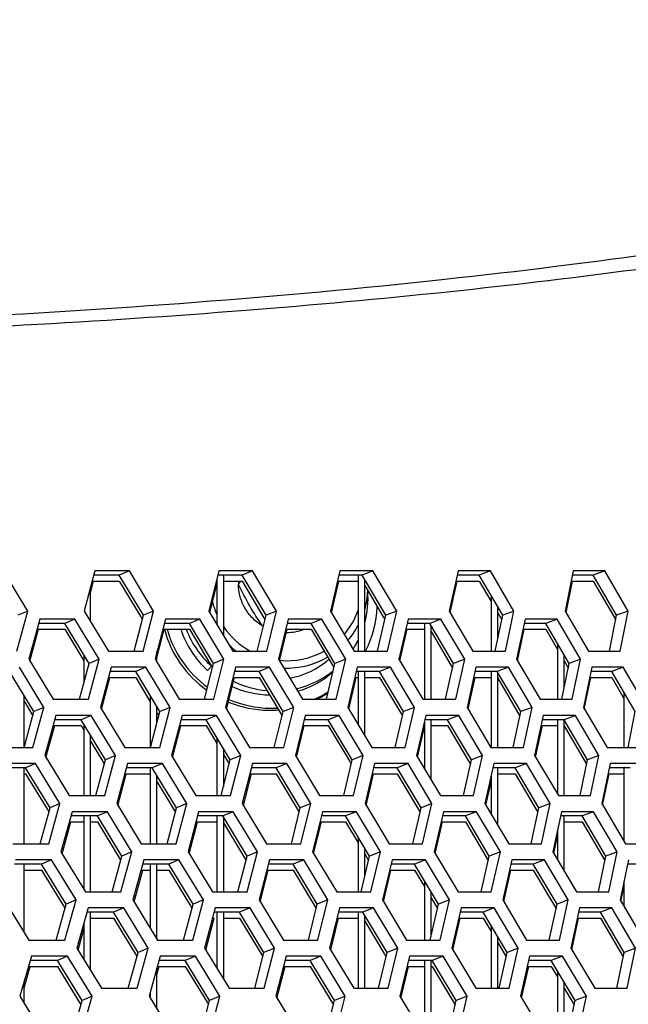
# Model space of a CAD drawing. Header units: millimetres. Extents: x 0 to 420, y 0 to 297.
# Tile 86 of 256: x 146.95 to 150.61, y 91.58 to 97.5. Entities that reach past the tile are written whole.
import ezdxf

# ---------------------------------------------------------------- set-up
doc = ezdxf.new("R2010")
doc.units = ezdxf.units.MM
doc.header["$LTSCALE"] = 23.1
doc.layers.get('0').update_dxf_attribs({"linetype": 'CONTINUOUS'})

msp = doc.modelspace()

# ---------------------------------------------------------------- linework, layer by layer
at = {"color": 3, "linetype": 'CONTINUOUS'}
for p, q in [((146.9986, 93.9467), (146.8522, 94.1882)), ((147.401, 94.1882), (147.3369, 93.9467)), ((147.6098, 94.1882), (147.401, 94.1882)), ((147.7553, 93.9467), (147.6098, 94.1882)), ((148.1467, 94.1882), (148.0863, 93.9467)), ((148.3509, 94.1882), (148.1467, 94.1882)), ((148.4953, 93.9467), (148.3509, 94.1882)), ((148.8755, 94.1882), (148.8187, 93.9467)), ((149.0749, 94.1882), (148.8755, 94.1882)), ((149.2182, 93.9467), (149.0749, 94.1882)), ((149.5868, 94.1882), (149.5338, 93.9467)), ((149.7813, 94.1882), (149.5868, 94.1882)), ((149.9233, 93.9467), (149.7813, 94.1882)), ((150.2802, 94.1882), (150.2309, 93.9467)), ((150.4696, 94.1882), (150.2802, 94.1882)), ((150.6103, 93.9467), (150.4696, 94.1882)), ((147.3752, 94.055), (147.3942, 94.1265)), ((148.0926, 93.9362), (148.1352, 94.1064)), ((148.8248, 93.9366), (148.8694, 94.1265)), ((149.5396, 93.937), (149.5812, 94.1265)), ((150.2364, 93.9374), (150.275, 94.1265)), ((146.9323, 93.7053), (146.9986, 93.9467)), ((147.3369, 93.9467), (147.483, 93.7053)), ((147.6926, 93.7053), (147.7553, 93.9467)), ((148.0863, 93.9467), (148.2314, 93.7053)), ((148.4362, 93.7053), (148.4953, 93.9467)), ((148.8187, 93.9467), (148.9627, 93.7053)), ((149.1628, 93.7053), (149.2182, 93.9467)), ((149.5338, 93.9467), (149.6766, 93.7053)), ((149.8717, 93.7053), (149.9233, 93.9467)), ((150.2309, 93.9467), (150.3724, 93.7053)), ((150.5624, 93.7053), (150.6103, 93.9467)), ((147.0704, 93.8984), (147.0043, 93.657)), ((147.2819, 93.8984), (147.0704, 93.8984)), ((147.4281, 93.657), (147.2819, 93.8984)), ((147.8259, 93.8984), (147.7635, 93.657)), ((148.0329, 93.8984), (147.8259, 93.8984)), ((148.1781, 93.657), (148.0329, 93.8984)), ((148.5648, 93.8984), (148.506, 93.657)), ((148.767, 93.8984), (148.5648, 93.8984)), ((148.9111, 93.657), (148.767, 93.8984)), ((149.2865, 93.8984), (149.2313, 93.657)), ((149.4838, 93.8984), (149.2865, 93.8984)), ((149.6267, 93.657), (149.4838, 93.8984)), ((149.9904, 93.8984), (149.939, 93.657)), ((150.1827, 93.8984), (149.9904, 93.8984)), ((150.3243, 93.657), (150.1827, 93.8984)), ((147.0111, 93.6458), (147.0633, 93.8367)), ((147.7752, 93.6664), (147.8193, 93.8367)), ((148.5122, 93.6466), (148.5585, 93.8367)), ((149.2373, 93.647), (149.2806, 93.8367)), ((149.9446, 93.6474), (149.9849, 93.8367)), ((147.483, 93.7053), (147.6926, 93.7053)), ((148.2314, 93.7053), (148.4362, 93.7053)), ((148.9627, 93.7053), (149.1628, 93.7053)), ((149.6766, 93.7053), (149.8717, 93.7053)), ((150.3724, 93.7053), (150.5624, 93.7053)), ((147.0043, 93.657), (147.1511, 93.4155)), ((147.3633, 93.4155), (147.4281, 93.657)), ((147.7635, 93.657), (147.9093, 93.4155)), ((148.1169, 93.4155), (148.1781, 93.657)), ((148.506, 93.657), (148.6508, 93.4155)), ((148.8537, 93.4155), (148.9111, 93.657)), ((149.2313, 93.657), (149.3749, 93.4155)), ((149.573, 93.4155), (149.6267, 93.657)), ((149.939, 93.657), (150.0813, 93.4155)), ((150.2743, 93.4155), (150.3243, 93.657)), ((147.0952, 93.3672), (146.9483, 93.6087)), ((147.4994, 93.6087), (147.4349, 93.3672)), ((147.7091, 93.6087), (147.4994, 93.6087)), ((147.855, 93.3672), (147.7091, 93.6087)), ((148.2483, 93.6087), (148.1874, 93.3672)), ((148.4533, 93.6087), (148.2483, 93.6087)), ((148.5982, 93.3672), (148.4533, 93.6087)), ((148.9802, 93.6087), (148.923, 93.3672)), ((149.1804, 93.6087), (148.9802, 93.6087)), ((149.3241, 93.3672), (149.1804, 93.6087)), ((149.6945, 93.6087), (149.641, 93.3672)), ((149.8898, 93.6087), (149.6945, 93.6087)), ((150.0322, 93.3672), (149.8898, 93.6087)), ((150.3908, 93.6087), (150.3411, 93.3672)), ((150.581, 93.6087), (150.3908, 93.6087)), ((150.7221, 93.3672), (150.581, 93.6087)), ((147.4416, 93.3562), (147.4925, 93.5469)), ((148.1938, 93.3566), (148.2418, 93.5469)), ((148.9291, 93.357), (148.9741, 93.5469)), ((149.6468, 93.3574), (149.6888, 93.5469)), ((150.3466, 93.3578), (150.3855, 93.5469)), ((147.1511, 93.4155), (147.3633, 93.4155)), ((147.9093, 93.4155), (148.1169, 93.4155)), ((148.6508, 93.4155), (148.8537, 93.4155)), ((149.3749, 93.4155), (149.573, 93.4155)), ((150.0813, 93.4155), (150.2743, 93.4155)), ((147.0284, 93.1257), (147.0952, 93.3672)), ((147.1672, 93.3189), (147.1007, 93.0774)), ((147.3796, 93.3189), (147.1672, 93.3189)), ((147.5262, 93.0774), (147.3796, 93.3189)), ((147.4349, 93.3672), (147.5814, 93.1257)), ((147.7919, 93.1257), (147.855, 93.3672)), ((147.926, 93.3189), (147.863, 93.0774)), ((148.1338, 93.3189), (147.926, 93.3189)), ((148.2794, 93.0774), (148.1338, 93.3189)), ((148.1874, 93.3672), (148.3329, 93.1257)), ((148.5387, 93.1257), (148.5982, 93.3672)), ((148.6679, 93.3189), (148.6087, 93.0774)), ((148.871, 93.3189), (148.6679, 93.3189)), ((149.0155, 93.0774), (148.871, 93.3189)), ((148.923, 93.3672), (149.0674, 93.1257)), ((149.2683, 93.1257), (149.3241, 93.3672)), ((149.3926, 93.3189), (149.3371, 93.0774)), ((149.5908, 93.3189), (149.3926, 93.3189)), ((149.7341, 93.0774), (149.5908, 93.3189)), ((149.641, 93.3672), (149.7842, 93.1257)), ((149.9802, 93.1257), (150.0322, 93.3672)), ((150.0995, 93.3189), (150.0477, 93.0774)), ((150.2927, 93.3189), (150.0995, 93.3189)), ((150.4347, 93.0774), (150.2927, 93.3189)), ((150.3411, 93.3672), (150.483, 93.1257)), ((147.1075, 93.0662), (147.1601, 93.2572)), ((147.8696, 93.0666), (147.9192, 93.2572)), ((148.615, 93.067), (148.6616, 93.2572)), ((150.0534, 93.0678), (150.094, 93.2572)), ((149.3431, 93.0674), (149.3852, 93.2507)), ((146.8134, 93.1257), (147.0284, 93.1257)), ((147.1007, 93.0774), (147.2479, 92.8359)), ((147.461, 92.8359), (147.5262, 93.0774)), ((147.5814, 93.1257), (147.7919, 93.1257)), ((147.863, 93.0774), (148.0093, 92.8359)), ((148.2178, 92.8359), (148.2794, 93.0774)), ((148.3329, 93.1257), (148.5387, 93.1257)), ((148.6087, 93.0774), (148.7539, 92.8359)), ((148.9577, 92.8359), (149.0155, 93.0774)), ((149.0674, 93.1257), (149.2683, 93.1257)), ((149.3371, 93.0774), (149.4811, 92.8359)), ((149.68, 92.8359), (149.7341, 93.0774)), ((149.7842, 93.1257), (149.9802, 93.1257)), ((150.0477, 93.0774), (150.1905, 92.8359)), ((150.3843, 92.8359), (150.4347, 93.0774)), ((150.483, 93.1257), (150.6738, 93.1257)), ((147.0444, 93.0291), (146.8293, 93.0291)), ((147.1917, 92.7876), (147.0444, 93.0291)), ((147.5978, 93.0291), (147.5329, 92.7876)), ((147.8084, 93.0291), (147.5978, 93.0291)), ((147.9548, 92.7876), (147.8084, 93.0291)), ((148.3499, 93.0291), (148.2886, 92.7876)), ((148.5558, 93.0291), (148.3499, 93.0291)), ((148.7011, 92.7876), (148.5558, 93.0291)), ((149.0848, 93.0291), (149.0272, 92.7876)), ((149.2859, 93.0291), (149.0848, 93.0291)), ((149.43, 92.7876), (149.2859, 93.0291)), ((149.8022, 93.0291), (149.7483, 92.7876)), ((149.9983, 93.0291), (149.8022, 93.0291)), ((150.1411, 92.7876), (149.9983, 93.0291)), ((150.5014, 93.0291), (150.4513, 92.7876)), ((150.6924, 93.0291), (150.5014, 93.0291)), ((147.5396, 92.7766), (147.5909, 92.9674)), ((148.295, 92.777), (148.3433, 92.9674)), ((149.0333, 92.7774), (149.0787, 92.9674)), ((150.4569, 92.7782), (150.4961, 92.9674)), ((149.7541, 92.7778), (149.7852, 92.917)), ((147.1245, 92.5461), (147.1917, 92.7876)), ((147.2479, 92.8359), (147.461, 92.8359)), ((147.5329, 92.7876), (147.6799, 92.5461)), ((147.8912, 92.5461), (147.9548, 92.7876)), ((148.0093, 92.8359), (148.2178, 92.8359)), ((148.2886, 92.7876), (148.4345, 92.5461)), ((148.6411, 92.5461), (148.7011, 92.7876)), ((148.7539, 92.8359), (148.9577, 92.8359)), ((149.0272, 92.7876), (149.172, 92.5461)), ((149.3738, 92.5461), (149.43, 92.7876)), ((149.4811, 92.8359), (149.68, 92.8359)), ((149.7483, 92.7876), (149.8919, 92.5461)), ((150.0887, 92.5461), (150.1411, 92.7876)), ((150.1905, 92.8359), (150.3843, 92.8359)), ((150.4513, 92.7876), (150.5936, 92.5461)), ((147.264, 92.7393), (147.197, 92.4978)), ((147.4773, 92.7393), (147.264, 92.7393)), ((147.6244, 92.4978), (147.4773, 92.7393)), ((148.026, 92.7393), (147.9626, 92.4978)), ((148.2346, 92.7393), (148.026, 92.7393)), ((148.3807, 92.4978), (148.2346, 92.7393)), ((148.7711, 92.7393), (148.7114, 92.4978)), ((148.975, 92.7393), (148.7711, 92.7393)), ((149.1199, 92.4978), (148.975, 92.7393)), ((149.4988, 92.7393), (149.4429, 92.4978)), ((149.6978, 92.7393), (149.4988, 92.7393)), ((149.8415, 92.4978), (149.6978, 92.7393)), ((150.2087, 92.7393), (150.1565, 92.4978)), ((150.4026, 92.7393), (150.2087, 92.7393)), ((150.545, 92.4978), (150.4026, 92.7393)), ((147.2039, 92.4866), (147.2569, 92.6776)), ((147.9692, 92.487), (148.0192, 92.6776)), ((148.7177, 92.4874), (148.7647, 92.6776)), ((149.4489, 92.4878), (149.4928, 92.6776)), ((146.9086, 92.5461), (147.1245, 92.5461)), ((147.6799, 92.5461), (147.8912, 92.5461)), ((148.4345, 92.5461), (148.6411, 92.5461)), ((149.172, 92.5461), (149.3738, 92.5461)), ((149.8919, 92.5461), (150.0887, 92.5461)), ((150.1622, 92.4882), (150.1852, 92.5947)), ((150.5936, 92.5461), (150.7852, 92.5461)), ((147.197, 92.4978), (147.3447, 92.2564)), ((147.5588, 92.2564), (147.6244, 92.4978)), ((147.9626, 92.4978), (148.1093, 92.2564)), ((148.3187, 92.2564), (148.3807, 92.4978)), ((148.7114, 92.4978), (148.857, 92.2564)), ((149.0616, 92.2564), (149.1199, 92.4978)), ((149.4429, 92.4978), (149.5873, 92.2564)), ((149.787, 92.2564), (149.8415, 92.4978)), ((150.1565, 92.4978), (150.2996, 92.2564)), ((150.4942, 92.2564), (150.545, 92.4978)), ((147.1405, 92.4495), (146.9245, 92.4495)), ((147.2883, 92.2081), (147.1405, 92.4495)), ((147.6963, 92.4495), (147.6309, 92.2081)), ((147.9077, 92.4495), (147.6963, 92.4495)), ((148.0545, 92.2081), (147.9077, 92.4495)), ((148.4514, 92.4495), (148.3897, 92.2081)), ((148.6582, 92.4495), (148.4514, 92.4495)), ((148.8039, 92.2081), (148.6582, 92.4495)), ((149.1895, 92.4495), (149.1314, 92.2081)), ((149.3914, 92.4495), (149.1895, 92.4495)), ((149.5359, 92.2081), (149.3914, 92.4495)), ((149.9098, 92.4495), (149.8556, 92.2081)), ((150.1067, 92.4495), (149.9098, 92.4495)), ((150.25, 92.2081), (150.1067, 92.4495)), ((150.612, 92.4495), (150.5615, 92.2081)), ((147.6376, 92.197), (147.6893, 92.3878)), ((148.3962, 92.1974), (148.4449, 92.3878)), ((149.1376, 92.1978), (149.1833, 92.3878)), ((149.8614, 92.1982), (149.9041, 92.3878)), ((147.3447, 92.2564), (147.5588, 92.2564)), ((148.1093, 92.2564), (148.3187, 92.2564)), ((148.857, 92.2564), (149.0616, 92.2564)), ((149.5873, 92.2564), (149.787, 92.2564)), ((150.2996, 92.2564), (150.4942, 92.2564)), ((150.5671, 92.1987), (150.5852, 92.2851)), ((146.8555, 92.2081), (147.0038, 91.9666)), ((147.2206, 91.9666), (147.2883, 92.2081)), ((147.6309, 92.2081), (147.7783, 91.9666)), ((147.9905, 91.9666), (148.0545, 92.2081)), ((148.3897, 92.2081), (148.5361, 91.9666)), ((148.7436, 91.9666), (148.8039, 92.2081)), ((149.1314, 92.2081), (149.2767, 91.9666)), ((149.4793, 91.9666), (149.5359, 92.2081)), ((149.8556, 92.2081), (149.9996, 91.9666)), ((150.1972, 91.9666), (150.25, 92.2081)), ((150.5615, 92.2081), (150.7042, 91.9666)), ((147.3608, 92.1598), (147.2934, 91.9183)), ((147.575, 92.1598), (147.3608, 92.1598)), ((147.7226, 91.9183), (147.575, 92.1598)), ((148.126, 92.1598), (148.0622, 91.9183)), ((148.3355, 92.1598), (148.126, 92.1598)), ((148.482, 91.9183), (148.3355, 92.1598)), ((148.8742, 92.1598), (148.8141, 91.9183)), ((149.079, 92.1598), (148.8742, 92.1598)), ((149.2243, 91.9183), (149.079, 92.1598)), ((149.605, 92.1598), (149.5486, 91.9183)), ((149.8048, 92.1598), (149.605, 92.1598)), ((149.949, 91.9183), (149.8048, 92.1598)), ((150.3178, 92.1598), (150.2652, 91.9183)), ((150.5126, 92.1598), (150.3178, 92.1598)), ((150.6554, 91.9183), (150.5126, 92.1598)), ((148.0688, 91.9074), (148.1192, 92.0981)), ((148.8204, 91.9078), (148.8678, 92.0981)), ((149.5547, 91.9082), (149.599, 92.0981)), ((150.271, 91.9086), (150.3122, 92.0981)), ((147.3003, 91.907), (147.3352, 92.032)), ((147.0038, 91.9666), (147.2206, 91.9666)), ((147.7783, 91.9666), (147.9905, 91.9666)), ((148.5361, 91.9666), (148.7436, 91.9666)), ((149.2767, 91.9666), (149.4793, 91.9666)), ((149.9996, 91.9666), (150.1972, 91.9666)), ((147.2934, 91.9183), (147.4415, 91.6768)), ((147.6565, 91.6768), (147.7226, 91.9183)), ((148.0622, 91.9183), (148.2093, 91.6768)), ((148.4196, 91.6768), (148.482, 91.9183)), ((148.8141, 91.9183), (148.9601, 91.6768)), ((149.1656, 91.6768), (149.2243, 91.9183)), ((149.5486, 91.9183), (149.6935, 91.6768)), ((149.894, 91.6768), (149.949, 91.9183)), ((150.2652, 91.9183), (150.4088, 91.6768)), ((150.6042, 91.6768), (150.6554, 91.9183)), ((147.0197, 91.87), (146.9503, 91.6285)), ((147.2366, 91.87), (147.0197, 91.87)), ((147.3848, 91.6285), (147.2366, 91.87)), ((147.7947, 91.87), (147.7289, 91.6285)), ((148.007, 91.87), (147.7947, 91.87)), ((148.1543, 91.6285), (148.007, 91.87)), ((148.553, 91.87), (148.4909, 91.6285)), ((148.7606, 91.87), (148.553, 91.87)), ((148.9068, 91.6285), (148.7606, 91.87)), ((149.2941, 91.87), (149.2357, 91.6285)), ((149.4969, 91.87), (149.2941, 91.87)), ((149.6419, 91.6285), (149.4969, 91.87)), ((150.0175, 91.87), (149.9628, 91.6285)), ((150.2152, 91.87), (150.0175, 91.87)), ((150.3589, 91.6285), (150.2152, 91.87)), ((146.9752, 91.6793), (147.0123, 91.8083)), ((147.7752, 91.7625), (147.7877, 91.8083)), ((148.4974, 91.6178), (148.5464, 91.8083)), ((149.2419, 91.6182), (149.2879, 91.8083)), ((149.9687, 91.6186), (150.0117, 91.8083)), ((147.4415, 91.6768), (147.6565, 91.6768)), ((148.2093, 91.6768), (148.4196, 91.6768)), ((148.9601, 91.6768), (149.1656, 91.6768)), ((149.6935, 91.6768), (149.894, 91.6768)), ((150.4088, 91.6768), (150.6042, 91.6768)), ((146.9503, 91.6285), (147.099, 91.387)), ((147.3167, 91.387), (147.3848, 91.6285)), ((147.7289, 91.6285), (147.8767, 91.387)), ((148.0898, 91.387), (148.1543, 91.6285)), ((148.4909, 91.6285), (148.6377, 91.387)), ((148.846, 91.387), (148.9068, 91.6285)), ((149.2357, 91.6285), (149.3814, 91.387)), ((149.5848, 91.387), (149.6419, 91.6285)), ((149.9628, 91.6285), (150.1072, 91.387)), ((150.3056, 91.387), (150.3589, 91.6285))]:
    msp.add_line(p, q, dxfattribs=at)
at = {"color": 7, "linetype": 'CONTINUOUS'}
for p, q in [((147.548, 94.1623), (147.3942, 94.1623)), ((147.6098, 94.1882), (147.548, 94.1623)), ((147.6932, 93.9209), (147.548, 94.1623)), ((148.2871, 94.1623), (148.1403, 94.1623)), ((148.1752, 94.1623), (148.1752, 93.7986)), ((148.3509, 94.1882), (148.2871, 94.1623)), ((148.4313, 93.9209), (148.2871, 94.1623)), ((149.0092, 94.1623), (148.8694, 94.1623)), ((148.9852, 94.1623), (148.9852, 93.7053)), ((149.0749, 94.1882), (149.0092, 94.1623)), ((149.1523, 93.9209), (149.0092, 94.1623)), ((149.7138, 94.1623), (149.5812, 94.1623)), ((149.7813, 94.1882), (149.7138, 94.1623)), ((149.8556, 93.9209), (149.7138, 94.1623)), ((150.4003, 94.1623), (150.275, 94.1623)), ((150.4696, 94.1882), (150.4003, 94.1623)), ((150.5408, 93.9209), (150.4003, 94.1623)), ((147.3752, 93.8834), (147.3752, 94.0908)), ((147.3847, 94.1265), (147.548, 94.1265)), ((147.548, 94.1265), (147.6774, 93.9113)), ((148.1313, 94.1265), (148.1352, 94.1265)), ((148.1352, 94.1422), (148.1352, 93.8652)), ((148.1752, 94.1265), (148.2871, 94.1265)), ((148.2871, 94.1265), (148.4251, 93.8954)), ((148.861, 94.1265), (148.9852, 94.1265)), ((149.0252, 93.7053), (149.0252, 94.1353)), ((149.0252, 94.0995), (149.1366, 93.9115)), ((149.5733, 94.1265), (149.7138, 94.1265)), ((149.7138, 94.1265), (149.7852, 94.0048)), ((150.2677, 94.1265), (150.4003, 94.1265)), ((150.4003, 94.1265), (150.5355, 93.8941)), ((149.7852, 94.0407), (149.7852, 93.7053)), ((149.8252, 93.7779), (149.8252, 93.9725)), ((146.9986, 93.9467), (146.9386, 93.9209)), ((147.6375, 93.7053), (147.6932, 93.9209)), ((147.6774, 93.9113), (147.6868, 93.8958)), ((147.7553, 93.9467), (147.6932, 93.9209)), ((148.3788, 93.7053), (148.4313, 93.9209)), ((148.4953, 93.9467), (148.4313, 93.9209)), ((149.1031, 93.7053), (149.1523, 93.9209)), ((149.1366, 93.9115), (149.1464, 93.8949)), ((149.2182, 93.9467), (149.1523, 93.9209)), ((149.8097, 93.7053), (149.8556, 93.9209)), ((149.8252, 93.9367), (149.85, 93.8945)), ((149.9233, 93.9467), (149.8556, 93.9209)), ((150.4983, 93.7053), (150.5408, 93.9209)), ((150.6103, 93.9467), (150.5408, 93.9209)), ((147.2211, 93.8726), (147.0633, 93.8726)), ((147.2819, 93.8984), (147.2211, 93.8726)), ((147.367, 93.6311), (147.2211, 93.8726)), ((147.9701, 93.8726), (147.8193, 93.8726)), ((148.0329, 93.8984), (147.9701, 93.8726)), ((148.1151, 93.6311), (147.9701, 93.8726)), ((148.7023, 93.8726), (148.5585, 93.8726)), ((148.767, 93.8984), (148.7023, 93.8726)), ((148.8462, 93.6311), (148.7023, 93.8726)), ((149.4172, 93.8726), (149.2806, 93.8726)), ((149.3852, 93.8726), (149.3852, 93.4155)), ((149.4838, 93.8984), (149.4172, 93.8726)), ((149.5599, 93.6311), (149.4172, 93.8726)), ((149.4252, 93.4155), (149.4252, 93.859)), ((150.1143, 93.8726), (149.9849, 93.8726)), ((150.1827, 93.8984), (150.1143, 93.8726)), ((150.2557, 93.6311), (150.1143, 93.8726)), ((147.0535, 93.8367), (147.2211, 93.8367)), ((147.2211, 93.8367), (147.3352, 93.6478)), ((147.81, 93.8367), (147.9701, 93.8367)), ((147.9701, 93.8367), (148.0993, 93.6216)), ((148.5498, 93.8367), (148.7023, 93.8367)), ((148.7023, 93.8367), (148.8304, 93.6217)), ((149.2724, 93.8367), (149.3852, 93.8367)), ((149.4252, 93.8232), (149.5442, 93.6218)), ((149.9773, 93.8367), (150.1143, 93.8367)), ((150.1143, 93.8367), (150.1852, 93.7156)), ((150.1852, 93.7514), (150.1852, 93.4155)), ((147.3352, 93.6837), (147.3352, 93.5117)), ((147.7752, 93.6375), (147.7752, 93.7022)), ((150.2252, 93.4829), (150.2252, 93.6831)), ((147.3095, 93.4155), (147.367, 93.6311)), ((147.4281, 93.657), (147.367, 93.6311)), ((148.0607, 93.4155), (148.1151, 93.6311)), ((148.1038, 93.614), (148.0796, 93.5898)), ((148.0992, 93.6216), (148.1087, 93.6058)), ((148.1781, 93.657), (148.1151, 93.6311)), ((148.7951, 93.4155), (148.8462, 93.6311)), ((148.8304, 93.6217), (148.8401, 93.6054)), ((148.9111, 93.657), (148.8462, 93.6311)), ((149.5122, 93.4155), (149.5599, 93.6311)), ((149.5442, 93.6218), (149.5541, 93.605)), ((149.6267, 93.657), (149.5599, 93.6311)), ((150.2113, 93.4155), (150.2557, 93.6311)), ((150.2252, 93.6472), (150.2502, 93.6045)), ((150.3243, 93.657), (150.2557, 93.6311)), ((147.0351, 93.3413), (146.8885, 93.5828)), ((147.6473, 93.5828), (147.4925, 93.5828)), ((147.7091, 93.6087), (147.6473, 93.5828)), ((147.793, 93.3413), (147.6473, 93.5828)), ((148.3896, 93.5828), (148.2418, 93.5828)), ((148.4533, 93.6087), (148.3896, 93.5828)), ((148.5342, 93.3413), (148.3896, 93.5828)), ((149.1147, 93.5828), (148.9741, 93.5828)), ((148.9852, 93.5828), (148.9852, 93.263)), ((149.0252, 93.1961), (149.0252, 93.5828)), ((149.1804, 93.6087), (149.1147, 93.5828)), ((149.2582, 93.3413), (149.1147, 93.5828)), ((149.8223, 93.5828), (149.6888, 93.5828)), ((149.7852, 93.5828), (149.7852, 93.1257)), ((149.8898, 93.6087), (149.8223, 93.5828)), ((149.9645, 93.3413), (149.8223, 93.5828)), ((149.8252, 93.1257), (149.8252, 93.5777)), ((150.5117, 93.5828), (150.3855, 93.5828)), ((150.581, 93.6087), (150.5117, 93.5828)), ((150.6526, 93.3413), (150.5117, 93.5828)), ((147.483, 93.5469), (147.6473, 93.5469)), ((147.6473, 93.5469), (147.7352, 93.4012)), ((148.2328, 93.5469), (148.3896, 93.5469)), ((148.3896, 93.5469), (148.528, 93.3158)), ((148.9656, 93.5469), (148.9852, 93.5469)), ((149.0252, 93.5469), (149.1147, 93.5469)), ((149.1147, 93.5469), (149.2523, 93.3154)), ((149.6809, 93.5469), (149.7852, 93.5469)), ((149.8252, 93.5419), (149.9589, 93.315)), ((150.3782, 93.5469), (150.5117, 93.5469)), ((150.5117, 93.5469), (150.5852, 93.4209)), ((146.9752, 93.1257), (146.9752, 93.4399)), ((147.7352, 93.437), (147.7352, 93.1257)), ((150.5852, 93.4567), (150.5852, 93.1257)), ((146.9752, 93.4041), (147.0283, 93.3166)), ((146.9758, 93.1257), (147.0351, 93.3413)), ((147.0952, 93.3672), (147.0351, 93.3413)), ((147.3796, 93.3189), (147.3188, 93.293)), ((147.7369, 93.1257), (147.793, 93.3413)), ((147.7752, 93.2729), (147.7752, 93.3707)), ((147.7771, 93.3317), (147.7865, 93.3162)), ((147.855, 93.3672), (147.793, 93.3413)), ((148.1338, 93.3189), (148.071, 93.293)), ((148.4813, 93.1257), (148.5342, 93.3413)), ((148.5982, 93.3672), (148.5342, 93.3413)), ((148.871, 93.3189), (148.8063, 93.293)), ((149.2086, 93.1257), (149.2582, 93.3413)), ((149.3241, 93.3672), (149.2582, 93.3413)), ((149.5908, 93.3189), (149.5242, 93.293)), ((149.9183, 93.1257), (149.9645, 93.3413)), ((150.0322, 93.3672), (149.9645, 93.3413)), ((150.2927, 93.3189), (150.2243, 93.293)), ((150.6097, 93.1257), (150.6526, 93.3413)), ((147.1503, 93.2572), (147.3188, 93.2572)), ((147.3188, 93.293), (147.1601, 93.293)), ((147.4652, 93.0515), (147.3188, 93.293)), ((147.3188, 93.2572), (147.3352, 93.2301)), ((147.3352, 93.2659), (147.3352, 92.8359)), ((147.9099, 93.2572), (148.071, 93.2572)), ((148.071, 93.293), (147.9192, 93.293)), ((148.2164, 93.0515), (148.071, 93.293)), ((148.071, 93.2572), (148.1352, 93.1505)), ((148.6529, 93.2572), (148.8063, 93.2572)), ((148.8063, 93.293), (148.6616, 93.293)), ((148.9506, 93.0515), (148.8063, 93.293)), ((148.8063, 93.2572), (148.9348, 93.0421)), ((149.3785, 93.2572), (149.3852, 93.2572)), ((149.3852, 93.2866), (149.3852, 92.9967)), ((149.5242, 93.293), (149.3867, 93.293)), ((149.4252, 92.9296), (149.4252, 93.293)), ((149.4252, 93.2572), (149.5242, 93.2572)), ((149.6673, 93.0515), (149.5242, 93.293)), ((149.5242, 93.2572), (149.6516, 93.0422)), ((150.0864, 93.2572), (150.1852, 93.2572)), ((150.2243, 93.293), (150.094, 93.293)), ((150.1852, 93.293), (150.1852, 92.8448)), ((150.366, 93.0515), (150.2243, 93.293)), ((150.2252, 92.8359), (150.2252, 93.293)), ((150.2252, 93.2555), (150.3606, 93.025)), ((147.3752, 92.8359), (147.3752, 93.1999)), ((147.3752, 93.1641), (147.4493, 93.0419)), ((148.1352, 93.1863), (148.1352, 92.8359)), ((147.5262, 93.0774), (147.4652, 93.0515)), ((148.1752, 93.1198), (148.1752, 92.8891)), ((148.1752, 93.084), (148.21, 93.0263)), ((148.2794, 93.0774), (148.2164, 93.0515)), ((149.0155, 93.0774), (148.9506, 93.0515)), ((149.7341, 93.0774), (149.6673, 93.0515)), ((150.4347, 93.0774), (150.366, 93.0515)), ((147.0444, 93.0291), (146.9846, 93.0032)), ((147.4072, 92.8359), (147.4652, 93.0515)), ((147.4493, 93.0419), (147.4585, 93.0267)), ((147.8084, 93.0291), (147.7467, 93.0032)), ((148.1617, 92.8359), (148.2164, 93.0515)), ((148.5558, 93.0291), (148.492, 93.0032)), ((148.8992, 92.8359), (148.9506, 93.0515)), ((148.9348, 93.0421), (148.9445, 93.0259)), ((149.2859, 93.0291), (149.2202, 93.0032)), ((149.6192, 92.8359), (149.6673, 93.0515)), ((149.6516, 93.0422), (149.6615, 93.0255)), ((149.9983, 93.0291), (149.9308, 93.0032)), ((150.3213, 92.8359), (150.366, 93.0515)), ((146.9846, 93.0032), (146.822, 93.0032)), ((146.9752, 92.5461), (146.9752, 93.0032)), ((146.9752, 92.9674), (146.9846, 92.9674)), ((147.1317, 92.7617), (146.9846, 93.0032)), ((146.9846, 92.9674), (147.1158, 92.7521)), ((147.5813, 92.9674), (147.7352, 92.9674)), ((147.7467, 93.0032), (147.5909, 93.0032)), ((147.7352, 93.0032), (147.7352, 92.5461)), ((147.8927, 92.7617), (147.7467, 93.0032)), ((148.3343, 92.9674), (148.492, 92.9674)), ((148.492, 93.0032), (148.3433, 93.0032)), ((148.6371, 92.7617), (148.492, 93.0032)), ((148.492, 92.9674), (148.6308, 92.7363)), ((149.0702, 92.9674), (149.2202, 92.9674)), ((149.2202, 93.0032), (149.0787, 93.0032)), ((149.3641, 92.7617), (149.2202, 93.0032)), ((149.2202, 92.9674), (149.3484, 92.7524)), ((149.9308, 93.0032), (149.7964, 93.0032)), ((149.8252, 92.6582), (149.8252, 93.0032)), ((149.8252, 92.9674), (149.9308, 92.9674)), ((150.0734, 92.7617), (149.9308, 93.0032)), ((149.9308, 92.9674), (150.0577, 92.7525)), ((150.4887, 92.9674), (150.5852, 92.9674)), ((150.6231, 93.0032), (150.4961, 93.0032)), ((150.5852, 93.0032), (150.5852, 92.5604)), ((147.7752, 92.5461), (147.7752, 92.956)), ((147.7752, 92.9201), (147.8769, 92.7521)), ((149.7852, 92.9529), (149.7852, 92.7255)), ((147.1917, 92.7876), (147.1317, 92.7617)), ((147.9548, 92.7876), (147.8927, 92.7617)), ((148.7011, 92.7876), (148.6371, 92.7617)), ((149.43, 92.7876), (149.3641, 92.7617)), ((150.1411, 92.7876), (150.0734, 92.7617)), ((147.0719, 92.5461), (147.1317, 92.7617)), ((147.1158, 92.752), (147.1249, 92.7371)), ((147.4773, 92.7393), (147.4165, 92.7134)), ((147.8362, 92.5461), (147.8927, 92.7617)), ((147.8769, 92.7521), (147.8862, 92.7367)), ((148.2346, 92.7393), (148.1719, 92.7134)), ((148.5838, 92.5461), (148.6371, 92.7617)), ((148.975, 92.7393), (148.9103, 92.7134)), ((149.3142, 92.5461), (149.3641, 92.7617)), ((149.3484, 92.7524), (149.3582, 92.7359)), ((149.6978, 92.7393), (149.6313, 92.7134)), ((150.0268, 92.5461), (150.0734, 92.7617)), ((150.0577, 92.7525), (150.0678, 92.7355)), ((150.4026, 92.7393), (150.3342, 92.7134)), ((147.247, 92.6776), (147.3352, 92.6776)), ((147.4165, 92.7134), (147.2569, 92.7134)), ((147.3352, 92.7134), (147.3352, 92.2718)), ((147.3752, 92.2564), (147.3752, 92.7134)), ((147.3752, 92.6776), (147.4165, 92.6776)), ((147.5634, 92.472), (147.4165, 92.7134)), ((147.4165, 92.6776), (147.5475, 92.4623)), ((148.0098, 92.6776), (148.1352, 92.6776)), ((148.1719, 92.7134), (148.0192, 92.7134)), ((148.1352, 92.7134), (148.1352, 92.2564)), ((148.3177, 92.472), (148.1719, 92.7134)), ((148.1752, 92.7079), (148.1752, 92.2564)), ((148.1752, 92.6721), (148.3018, 92.4624)), ((148.7559, 92.6776), (148.9103, 92.6776)), ((148.9103, 92.7134), (148.7647, 92.7134)), ((149.055, 92.472), (148.9103, 92.7134)), ((148.9103, 92.6776), (148.9852, 92.5525)), ((149.4846, 92.6776), (149.6313, 92.6776)), ((149.6313, 92.7134), (149.4928, 92.7134)), ((149.7747, 92.472), (149.6313, 92.7134)), ((149.6313, 92.6776), (149.7689, 92.4459)), ((150.3342, 92.7134), (150.2031, 92.7134)), ((150.2252, 92.3819), (150.2252, 92.7134)), ((150.2252, 92.6776), (150.3342, 92.6776)), ((150.4764, 92.472), (150.3342, 92.7134)), ((150.3342, 92.6776), (150.4709, 92.4455)), ((150.1852, 92.6305), (150.1852, 92.4493)), ((148.9852, 92.5884), (148.9852, 92.2564)), ((147.6244, 92.4978), (147.5634, 92.472)), ((148.3807, 92.4978), (148.3177, 92.472)), ((149.0252, 92.3478), (149.0252, 92.5216)), ((149.0252, 92.4858), (149.0489, 92.4463)), ((149.1199, 92.4978), (149.055, 92.472)), ((149.8415, 92.4978), (149.7747, 92.472)), ((150.545, 92.4978), (150.4764, 92.472)), ((147.1405, 92.4495), (147.0807, 92.4237)), ((147.505, 92.2564), (147.5634, 92.472)), ((147.5474, 92.4623), (147.5567, 92.4471)), ((147.9077, 92.4495), (147.846, 92.4237)), ((148.2626, 92.2564), (148.3177, 92.472)), ((148.3018, 92.4624), (148.3113, 92.4468)), ((148.6582, 92.4495), (148.5945, 92.4237)), ((149.0032, 92.2564), (149.055, 92.472)), ((149.3914, 92.4495), (149.3257, 92.4237)), ((149.7263, 92.2564), (149.7747, 92.472)), ((150.1067, 92.4495), (150.0393, 92.4237)), ((150.4313, 92.2564), (150.4764, 92.472)), ((147.0807, 92.4237), (146.9171, 92.4237)), ((146.9752, 92.0131), (146.9752, 92.4237)), ((146.9752, 92.3878), (147.0807, 92.3878)), ((147.2282, 92.1822), (147.0807, 92.4237)), ((147.0807, 92.3878), (147.2123, 92.1725)), ((147.6796, 92.3878), (147.7352, 92.3878)), ((147.846, 92.4237), (147.6893, 92.4237)), ((147.7352, 92.4237), (147.7352, 92.0371)), ((147.7752, 91.9716), (147.7752, 92.4237)), ((147.7752, 92.3878), (147.846, 92.3878)), ((147.9925, 92.1822), (147.846, 92.4237)), ((147.846, 92.3878), (147.9766, 92.1725)), ((148.4357, 92.3878), (148.5945, 92.3878)), ((148.5945, 92.4237), (148.4449, 92.4237)), ((148.7399, 92.1822), (148.5945, 92.4237)), ((148.5945, 92.3878), (148.7337, 92.1568)), ((149.1747, 92.3878), (149.3257, 92.3878)), ((149.3257, 92.4237), (149.1833, 92.4237)), ((149.4701, 92.1822), (149.3257, 92.4237)), ((149.3257, 92.3878), (149.3852, 92.2883)), ((149.896, 92.3878), (150.0393, 92.3878)), ((150.0393, 92.4237), (149.9041, 92.4237)), ((150.1823, 92.1822), (150.0393, 92.4237)), ((150.0393, 92.3878), (150.1666, 92.1729)), ((150.7345, 92.4237), (150.6067, 92.4237)), ((149.3852, 92.3241), (149.3852, 91.9666)), ((150.5852, 92.321), (150.5852, 92.168)), ((149.4252, 91.99), (149.4252, 92.2572)), ((147.2883, 92.2081), (147.2282, 92.1822)), ((148.0545, 92.2081), (147.9925, 92.1822)), ((148.8039, 92.2081), (148.7399, 92.1822)), ((149.4252, 92.2213), (149.4641, 92.1564)), ((149.5359, 92.2081), (149.4701, 92.1822)), ((150.25, 92.2081), (150.1823, 92.1822)), ((147.1681, 91.9666), (147.2282, 92.1822)), ((147.2123, 92.1724), (147.2214, 92.1576)), ((147.5143, 92.1339), (147.3536, 92.1339)), ((147.3752, 91.7849), (147.3752, 92.1339)), ((147.575, 92.1598), (147.5143, 92.1339)), ((147.6615, 91.8924), (147.5143, 92.1339)), ((147.9356, 91.9666), (147.9925, 92.1822)), ((147.9766, 92.1725), (147.9859, 92.1572)), ((148.2728, 92.1339), (148.1192, 92.1339)), ((148.1352, 92.1339), (148.1352, 91.7984)), ((148.1752, 92.1339), (148.1752, 91.7327)), ((148.3355, 92.1598), (148.2728, 92.1339)), ((148.419, 91.8924), (148.2728, 92.1339)), ((148.6863, 91.9666), (148.7399, 92.1822)), ((149.0143, 92.1339), (148.8678, 92.1339)), ((148.9852, 92.1339), (148.9852, 91.6768)), ((149.079, 92.1598), (149.0143, 92.1339)), ((149.1594, 91.8924), (149.0143, 92.1339)), ((149.4197, 91.9666), (149.4701, 92.1822)), ((149.7383, 92.1339), (149.599, 92.1339)), ((149.8048, 92.1598), (149.7383, 92.1339)), ((149.8822, 91.8924), (149.7383, 92.1339)), ((150.1353, 91.9666), (150.1823, 92.1822)), ((150.1666, 92.1729), (150.1766, 92.156)), ((150.4442, 92.1339), (150.3122, 92.1339)), ((150.5126, 92.1598), (150.4442, 92.1339)), ((150.5868, 91.8924), (150.4442, 92.1339)), ((147.3752, 92.0981), (147.5143, 92.0981)), ((147.5143, 92.0981), (147.6456, 91.8827)), ((148.1097, 92.0981), (148.1192, 92.0981)), ((148.1752, 92.0981), (148.2728, 92.0981)), ((148.2728, 92.0981), (148.4126, 91.8672)), ((148.8589, 92.0981), (148.9852, 92.0981)), ((149.0252, 91.6768), (149.0252, 92.1157)), ((149.0252, 92.0798), (149.1436, 91.8829)), ((149.5906, 92.0981), (149.7383, 92.0981)), ((149.7383, 92.0981), (149.7852, 92.0192)), ((150.3044, 92.0981), (150.4442, 92.0981)), ((150.4442, 92.0981), (150.5812, 91.866)), ((147.3352, 92.0678), (147.3352, 91.8501)), ((149.7852, 92.055), (149.7852, 91.6768)), ((149.8252, 91.6768), (149.8252, 91.9879)), ((149.8252, 91.9521), (149.8763, 91.8664)), ((147.7226, 91.9183), (147.6615, 91.8924)), ((148.482, 91.9183), (148.419, 91.8924)), ((149.2243, 91.9183), (149.1594, 91.8924)), ((149.949, 91.9183), (149.8822, 91.8924)), ((150.5852, 91.895), (150.5852, 91.8852)), ((150.6554, 91.9183), (150.5868, 91.8924)), ((147.1768, 91.8441), (147.0123, 91.8441)), ((147.2366, 91.87), (147.1768, 91.8441)), ((147.3248, 91.6026), (147.1768, 91.8441)), ((147.6028, 91.6768), (147.6615, 91.8924)), ((147.6456, 91.8827), (147.6548, 91.8676)), ((147.9453, 91.8441), (147.7877, 91.8441)), ((148.007, 91.87), (147.9453, 91.8441)), ((148.0922, 91.6026), (147.9453, 91.8441)), ((148.3635, 91.6768), (148.419, 91.8924)), ((148.6969, 91.8441), (148.5464, 91.8441)), ((148.7606, 91.87), (148.6969, 91.8441)), ((148.8428, 91.6026), (148.6969, 91.8441)), ((149.1072, 91.6768), (149.1594, 91.8924)), ((149.1436, 91.8829), (149.1532, 91.8668)), ((149.4313, 91.8441), (149.2879, 91.8441)), ((149.3852, 91.8441), (149.3852, 91.387)), ((149.4252, 91.387), (149.4252, 91.8441)), ((149.4969, 91.87), (149.4313, 91.8441)), ((149.576, 91.6026), (149.4313, 91.8441)), ((149.8333, 91.6768), (149.8822, 91.8924)), ((150.1478, 91.8441), (150.0117, 91.8441)), ((150.2152, 91.87), (150.1478, 91.8441)), ((150.2912, 91.6026), (150.1478, 91.8441)), ((150.5413, 91.6768), (150.5868, 91.8924)), ((147.002, 91.8083), (147.1768, 91.8083)), ((147.1768, 91.8083), (147.3179, 91.578)), ((147.7752, 91.5528), (147.7752, 91.7983)), ((147.7779, 91.8083), (147.9453, 91.8083)), ((147.9453, 91.8083), (148.0763, 91.5929)), ((148.5372, 91.8083), (148.6969, 91.8083)), ((148.6969, 91.8083), (148.8365, 91.5773)), ((149.2793, 91.8083), (149.3852, 91.8083)), ((149.4252, 91.8083), (149.4313, 91.8083)), ((149.4313, 91.8083), (149.5699, 91.5769)), ((150.0036, 91.8083), (150.1478, 91.8083)), ((150.1478, 91.8083), (150.1852, 91.7452)), ((150.1478, 91.8083), (150.1852, 91.7452)), ((150.1852, 91.781), (150.1852, 91.387)), ((146.9752, 91.588), (146.9752, 91.7151)), ((150.2252, 91.387), (150.2252, 91.7137)), ((150.2252, 91.6778), (150.2855, 91.5764)), ((147.2642, 91.387), (147.3248, 91.6026)), ((147.3848, 91.6285), (147.3248, 91.6026)), ((147.7352, 91.6518), (147.7352, 91.6181)), ((148.0349, 91.387), (148.0922, 91.6026)), ((148.1543, 91.6285), (148.0922, 91.6026)), ((148.7888, 91.387), (148.8428, 91.6026)), ((148.9068, 91.6285), (148.8428, 91.6026)), ((149.5253, 91.387), (149.576, 91.6026)), ((149.6419, 91.6285), (149.576, 91.6026)), ((150.2439, 91.387), (150.2912, 91.6026)), ((150.3589, 91.6285), (150.2912, 91.6026)), ((148.0763, 91.5929), (148.0856, 91.5777))]:
    msp.add_line(p, q, dxfattribs=at)
for centre, radius, start, end in [((148.5521, 94.1086), 0.2862, 176.41746, 180.36638), ((153.6967, 91.1677), 6.1751, 151.3698, 151.57779), ((148.5493, 94.0927), 0.4949, 344.14853, 357.21217), ((148.482, 94.023), 0.5633, 344.70018, 4.52945), ((148.5594, 94.1124), 0.4637, 193.77285, 203.81568), ((148.4623, 93.9969), 0.6381, 332.79916, 357.89765), ((148.5608, 94.0956), 0.448, 319.7362, 341.40531), ((148.562, 94.1139), 0.4667, 214.01093, 241.15497), ((148.6001, 96.4053), 2.5549, 265.75051, 265.86494), ((148.5578, 94.1094), 0.2917, 239.72587, 240.75229), ((148.5554, 94.0912), 0.4886, 318.96161, 331.62707), ((148.4558, 94.0077), 0.6583, 195.05656, 234.63012), ((148.468, 94.0199), 0.6584, 196.16156, 233.80105), ((148.4663, 94.0183), 0.5772, 198.34005, 227.9382), ((148.4908, 94.0428), 0.5775, 200.90759, 227.89481), ((148.5568, 94.1024), 0.2846, 269.43311, 290.94913), ((148.5581, 94.1101), 0.5075, 226.63094, 231.05608), ((148.4897, 94.0207), 0.5553, 326.96212, 333.217), ((148.558, 94.1099), 0.5073, 231.05598, 232.9234), ((148.5594, 94.1003), 0.4526, 264.1338, 299.25603), ((148.5553, 94.0943), 0.4911, 267.9712, 300.13697), ((148.4885, 94.0231), 0.4878, 280.13149, 311.21353), ((148.4898, 94.0219), 0.5561, 282.72781, 308.48769), ((148.4659, 93.9969), 0.5552, 286.2871, 311.61626), ((148.4642, 94.0125), 0.5711, 245.58267, 268.84206), ((148.4888, 94.0379), 0.5723, 243.80283, 264.79548), ((148.4875, 94.0359), 0.5008, 257.60817, 258.67834), ((148.4874, 94.0358), 0.5006, 258.67838, 258.89619), ((148.467, 93.9965), 0.6342, 293.60821, 302.30385), ((148.4552, 93.9836), 0.6334, 296.22282, 303.49475), ((148.4532, 94.0005), 0.6507, 247.53877, 269.47913), ((148.4653, 94.0128), 0.6508, 246.76018, 269.47707), ((148.4528, 93.9943), 0.6444, 269.50928, 274.75956), ((148.4649, 94.0066), 0.6446, 269.50944, 273.09505)]:
    msp.add_arc(centre, radius, start, end, dxfattribs=at)
for points, knots in [([(156.203, 97.505), (155.9265, 97.3782), (155.332, 97.1381), (153.991, 96.7054), (152.0398, 96.2669), (149.3975, 95.899), (147.5036, 95.7584), (146.4987, 95.7086)], [0, 0, 0, 0, 0.091989, 0.193663, 0.425964, 0.695686, 1, 1, 1, 1]), ([(148.4107, 93.8574), (148.3835, 93.8964), (148.3309, 93.9772), (148.2869, 94.0629), (148.2659, 94.1068)], [0, 0, 0, 0, 0.494109, 1, 1, 1, 1]), ([(148.4107, 93.8574), (148.3891, 93.8701), (148.3488, 93.9012), (148.3024, 93.9615), (148.273, 94.0316), (148.2661, 94.0818), (148.2659, 94.1068)], [0, 0, 0, 0, 0.250449, 0.500898, 0.750866, 1, 1, 1, 1])]:
    msp.add_open_spline(points, degree=3, knots=knots, dxfattribs=at)
at = {"color": 3, "linetype": 'CONTINUOUS'}
msp.add_open_spline([(145.6372, 95.6091), (146.5287, 95.6392), (148.2316, 95.73), (150.6518, 95.9781), (152.8012, 96.3326), (154.1276, 96.6625), (154.7358, 96.8528)], degree=3, knots=[0, 0, 0, 0, 0.290649, 0.555468, 0.792355, 1, 1, 1, 1], dxfattribs=at)

doc.saveas('drawing.dxf')
